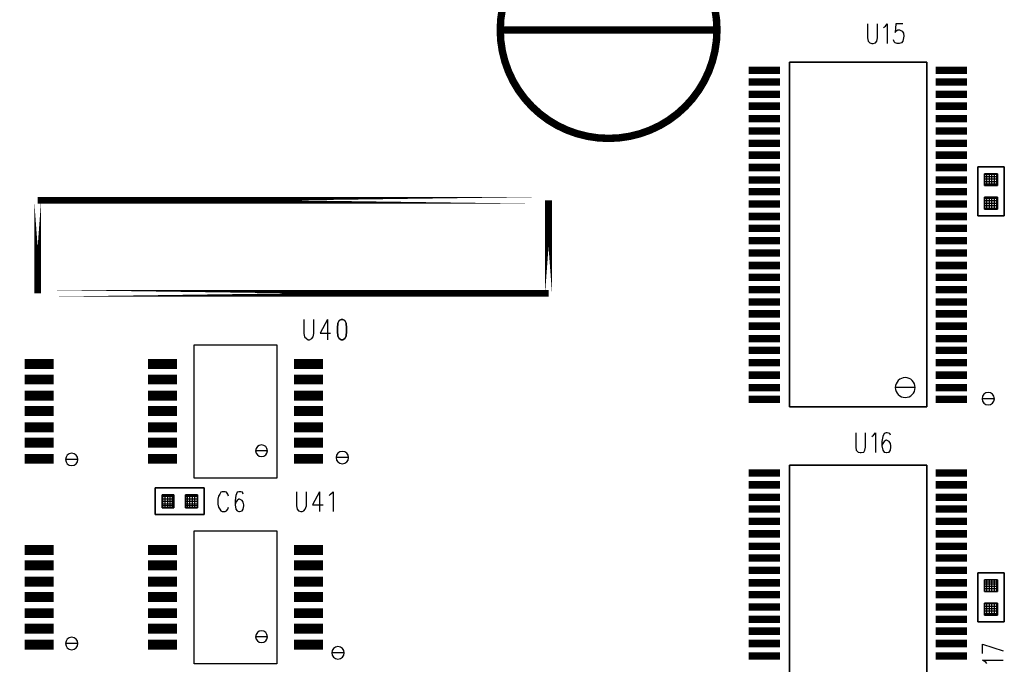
# Model space of a CAD drawing. Extents: x 12 to 27.9, y 10.8 to 21.2.
# Tile 21 of 32: x 19.6 to 21.2, y 16 to 17. Entities that reach past the tile are written whole.
import ezdxf

# ---------------------------------------------------------------- set-up
doc = ezdxf.new("R2010")
doc.units = 0
doc.layers.add('ASSYDWGBOT_pho', color=1, linetype='CONTINUOUS')

msp = doc.modelspace()

# ---------------------------------------------------------------- linework, layer by layer
at = {"layer": 'ASSYDWGBOT_pho', "const_width": 0.012}
for points in [[(20.775, 17.023, 1), (20.425, 17.023, 1)], [(20.425, 17.023, 1), (20.775, 17.023)]]:
    msp.add_lwpolyline(points, format="xyb", close=True, dxfattribs=at)
at = {"layer": 'ASSYDWGBOT_pho'}
for points in [[(21.018, 17.033), (21.018, 17.01)], [(21.034, 17.01), (21.034, 17.033)], [(21.044, 17.027), (21.047, 17.029)], [(21.047, 17.029), (21.05, 17.033)], [(21.05, 17.033), (21.05, 17.001)], [(21.064, 17.033), (21.063, 17.019)], [(21.075, 17.033), (21.064, 17.033)], [(21.063, 17.019), (21.064, 17.021)], [(21.064, 17.021), (21.067, 17.023)], [(21.067, 17.023), (21.07, 17.023)], [(21.07, 17.023), (21.074, 17.021)], [(21.074, 17.021), (21.076, 17.018)], [(21.076, 17.018), (21.077, 17.013)], [(21.077, 17.013), (21.076, 17.01)], [(21.018, 17.01), (21.019, 17.005)], [(21.019, 17.005), (21.022, 17.002)], [(21.022, 17.002), (21.025, 17.001)], [(21.025, 17.001), (21.027, 17.001)], [(21.027, 17.001), (21.031, 17.002)], [(21.031, 17.002), (21.033, 17.005)], [(21.033, 17.005), (21.034, 17.01)], [(21.061, 17.004), (21.06, 17.007)], [(21.063, 17.002), (21.061, 17.004)], [(21.066, 17.001), (21.063, 17.002)], [(21.069, 17.001), (21.066, 17.001)], [(21.073, 17.002), (21.069, 17.001)], [(21.075, 17.005), (21.073, 17.002)], [(21.076, 17.01), (21.075, 17.005)], [(21.207, 16.772), (21.207, 16.791)], [(21.207, 16.772), (21.207, 16.791)], [(21.211, 16.772), (21.211, 16.791)], [(21.211, 16.772), (21.211, 16.791)], [(21.215, 16.772), (21.215, 16.791)], [(21.215, 16.772), (21.215, 16.791)], [(21.219, 16.772), (21.219, 16.791)], [(21.219, 16.772), (21.219, 16.791)], [(21.223, 16.772), (21.223, 16.791)], [(21.223, 16.772), (21.223, 16.791)], [(21.227, 16.772), (21.227, 16.791)], [(21.227, 16.772), (21.227, 16.791)], [(21.228, 16.79), (21.207, 16.79)], [(21.228, 16.79), (21.207, 16.79)], [(21.228, 16.786), (21.207, 16.786)], [(21.228, 16.786), (21.207, 16.786)], [(21.228, 16.782), (21.207, 16.782)], [(21.228, 16.782), (21.207, 16.782)], [(21.228, 16.778), (21.207, 16.778)], [(21.228, 16.778), (21.207, 16.778)], [(21.228, 16.774), (21.207, 16.774)], [(21.228, 16.774), (21.207, 16.774)], [(21.207, 16.734), (21.207, 16.753)], [(21.207, 16.734), (21.207, 16.753)], [(21.228, 16.751), (21.207, 16.751)], [(21.228, 16.751), (21.207, 16.751)], [(21.228, 16.747), (21.207, 16.747)], [(21.228, 16.747), (21.207, 16.747)], [(21.228, 16.743), (21.207, 16.743)], [(21.228, 16.743), (21.207, 16.743)], [(21.211, 16.734), (21.211, 16.753)], [(21.211, 16.734), (21.211, 16.753)], [(21.215, 16.734), (21.215, 16.753)], [(21.215, 16.734), (21.215, 16.753)], [(21.219, 16.734), (21.219, 16.753)], [(21.219, 16.734), (21.219, 16.753)], [(21.223, 16.734), (21.223, 16.753)], [(21.223, 16.734), (21.223, 16.753)], [(21.227, 16.734), (21.227, 16.753)], [(21.227, 16.734), (21.227, 16.753)], [(21.228, 16.739), (21.207, 16.739)], [(21.228, 16.739), (21.207, 16.739)], [(21.228, 16.735), (21.207, 16.735)], [(21.228, 16.735), (21.207, 16.735)], [(20.108, 16.556), (20.108, 16.533)], [(20.124, 16.533), (20.124, 16.556)], [(20.146, 16.556), (20.134, 16.534)], [(20.146, 16.556), (20.146, 16.523)], [(20.108, 16.533), (20.109, 16.528)], [(20.109, 16.528), (20.112, 16.525)], [(20.112, 16.525), (20.115, 16.523)], [(20.115, 16.523), (20.117, 16.523)], [(20.117, 16.523), (20.121, 16.525)], [(20.121, 16.525), (20.123, 16.528)], [(20.123, 16.528), (20.124, 16.533)], [(20.134, 16.534), (20.151, 16.534)], [(19.931, 16.3), (19.931, 16.515)], [(19.931, 16.515), (20.064, 16.515)], [(20.064, 16.515), (20.064, 16.3)], [(20.999, 16.373), (20.999, 16.35)], [(21.015, 16.35), (21.015, 16.373)], [(21.025, 16.367), (21.028, 16.369)], [(21.028, 16.369), (21.031, 16.373)], [(21.031, 16.373), (21.031, 16.341)], [(21.043, 16.367), (21.041, 16.359)], [(21.045, 16.372), (21.043, 16.367)], [(21.048, 16.373), (21.045, 16.372)], [(21.05, 16.373), (21.048, 16.373)], [(21.054, 16.372), (21.05, 16.373)], [(21.055, 16.369), (21.054, 16.372)], [(20.999, 16.35), (21, 16.345)], [(21.014, 16.345), (21.015, 16.35)], [(21.041, 16.359), (21.041, 16.352)], [(21.043, 16.356), (21.041, 16.352)], [(21.041, 16.352), (21.043, 16.345)], [(21.045, 16.359), (21.043, 16.356)], [(21.048, 16.361), (21.045, 16.359)], [(21.049, 16.361), (21.048, 16.361)], [(21.053, 16.359), (21.049, 16.361)], [(21.055, 16.356), (21.053, 16.359)], [(21.056, 16.352), (21.055, 16.356)], [(21.055, 16.345), (21.056, 16.35)], [(21.056, 16.35), (21.056, 16.352)], [(21, 16.345), (21.003, 16.342)], [(21.003, 16.342), (21.006, 16.341)], [(21.006, 16.341), (21.008, 16.341)], [(21.008, 16.341), (21.012, 16.342)], [(21.012, 16.342), (21.014, 16.345)], [(21.043, 16.345), (21.045, 16.342)], [(21.045, 16.342), (21.048, 16.341)], [(21.048, 16.341), (21.049, 16.341)], [(21.049, 16.341), (21.053, 16.342)], [(21.053, 16.342), (21.055, 16.345)], [(20.064, 16.3), (19.931, 16.3)], [(19.898, 16.27), (19.879, 16.27)], [(19.898, 16.27), (19.879, 16.27)], [(19.898, 16.266), (19.879, 16.266)], [(19.898, 16.266), (19.879, 16.266)], [(19.88, 16.252), (19.88, 16.273)], [(19.88, 16.252), (19.88, 16.273)], [(19.884, 16.252), (19.884, 16.273)], [(19.884, 16.252), (19.884, 16.273)], [(19.888, 16.252), (19.888, 16.273)], [(19.888, 16.252), (19.888, 16.273)], [(19.892, 16.252), (19.892, 16.273)], [(19.892, 16.252), (19.892, 16.273)], [(19.896, 16.252), (19.896, 16.273)], [(19.896, 16.252), (19.896, 16.273)], [(19.936, 16.27), (19.917, 16.27)], [(19.936, 16.27), (19.917, 16.27)], [(19.936, 16.266), (19.917, 16.266)], [(19.936, 16.266), (19.917, 16.266)], [(19.92, 16.252), (19.92, 16.273)], [(19.92, 16.252), (19.92, 16.273)], [(19.924, 16.252), (19.924, 16.273)], [(19.924, 16.252), (19.924, 16.273)], [(19.928, 16.252), (19.928, 16.273)], [(19.928, 16.252), (19.928, 16.273)], [(19.932, 16.252), (19.932, 16.273)], [(19.932, 16.252), (19.932, 16.273)], [(19.936, 16.252), (19.936, 16.273)], [(19.936, 16.252), (19.936, 16.273)], [(19.97, 16.271), (19.969, 16.266)], [(19.969, 16.266), (19.969, 16.258)], [(19.972, 16.274), (19.97, 16.271)], [(19.974, 16.277), (19.972, 16.274)], [(19.976, 16.278), (19.974, 16.277)], [(19.981, 16.278), (19.976, 16.278)], [(19.983, 16.277), (19.981, 16.278)], [(19.985, 16.274), (19.983, 16.277)], [(19.986, 16.271), (19.985, 16.274)], [(19.998, 16.272), (19.997, 16.264)], [(20, 16.277), (19.998, 16.272)], [(20.003, 16.278), (20, 16.277)], [(20.003, 16.266), (20, 16.264)], [(20.006, 16.278), (20.003, 16.278)], [(20.004, 16.266), (20.003, 16.266)], [(20.008, 16.264), (20.004, 16.266)], [(20.009, 16.277), (20.006, 16.278)], [(20.01, 16.274), (20.009, 16.277)], [(20.096, 16.278), (20.096, 16.255)], [(20.112, 16.255), (20.112, 16.278)], [(20.133, 16.278), (20.122, 16.257)], [(20.133, 16.278), (20.133, 16.246)], [(20.149, 16.272), (20.151, 16.274)], [(20.151, 16.274), (20.155, 16.278)], [(20.155, 16.278), (20.155, 16.246)], [(19.898, 16.262), (19.879, 16.262)], [(19.898, 16.262), (19.879, 16.262)], [(19.898, 16.258), (19.879, 16.258)], [(19.898, 16.258), (19.879, 16.258)], [(19.898, 16.255), (19.879, 16.255)], [(19.898, 16.255), (19.879, 16.255)], [(19.936, 16.262), (19.917, 16.262)], [(19.936, 16.262), (19.917, 16.262)], [(19.936, 16.258), (19.917, 16.258)], [(19.936, 16.258), (19.917, 16.258)], [(19.936, 16.255), (19.917, 16.255)], [(19.936, 16.255), (19.917, 16.255)], [(19.969, 16.258), (19.97, 16.253)], [(19.97, 16.253), (19.972, 16.25)], [(19.972, 16.25), (19.974, 16.247)], [(19.983, 16.247), (19.985, 16.25)], [(19.985, 16.25), (19.986, 16.253)], [(19.997, 16.264), (19.997, 16.257)], [(19.998, 16.261), (19.997, 16.257)], [(19.997, 16.257), (19.998, 16.25)], [(20, 16.264), (19.998, 16.261)], [(19.998, 16.25), (20, 16.247)], [(20.01, 16.261), (20.008, 16.264)], [(20.008, 16.247), (20.01, 16.25)], [(20.011, 16.257), (20.01, 16.261)], [(20.01, 16.25), (20.011, 16.255)], [(20.011, 16.255), (20.011, 16.257)], [(20.096, 16.255), (20.097, 16.25)], [(20.097, 16.25), (20.099, 16.247)], [(20.108, 16.247), (20.11, 16.25)], [(20.11, 16.25), (20.112, 16.255)], [(20.122, 16.257), (20.139, 16.257)], [(19.974, 16.247), (19.976, 16.246)], [(19.976, 16.246), (19.981, 16.246)], [(19.981, 16.246), (19.983, 16.247)], [(20, 16.247), (20.003, 16.246)], [(20.003, 16.246), (20.004, 16.246)], [(20.004, 16.246), (20.008, 16.247)], [(20.099, 16.247), (20.103, 16.246)], [(20.103, 16.246), (20.105, 16.246)], [(20.105, 16.246), (20.108, 16.247)], [(19.931, 16), (19.931, 16.215)], [(19.931, 16.215), (20.064, 16.215)], [(20.064, 16.215), (20.064, 16)], [(21.207, 16.117), (21.207, 16.136)], [(21.207, 16.117), (21.207, 16.136)], [(21.228, 16.132), (21.207, 16.132)], [(21.228, 16.132), (21.207, 16.132)], [(21.228, 16.129), (21.207, 16.129)], [(21.228, 16.129), (21.207, 16.129)], [(21.228, 16.125), (21.207, 16.125)], [(21.228, 16.125), (21.207, 16.125)], [(21.211, 16.117), (21.211, 16.136)], [(21.211, 16.117), (21.211, 16.136)], [(21.215, 16.117), (21.215, 16.136)], [(21.215, 16.117), (21.215, 16.136)], [(21.219, 16.117), (21.219, 16.136)], [(21.219, 16.117), (21.219, 16.136)], [(21.223, 16.117), (21.223, 16.136)], [(21.223, 16.117), (21.223, 16.136)], [(21.227, 16.117), (21.227, 16.136)], [(21.227, 16.117), (21.227, 16.136)], [(21.228, 16.121), (21.207, 16.121)], [(21.228, 16.121), (21.207, 16.121)], [(21.207, 16.079), (21.207, 16.098)], [(21.207, 16.079), (21.207, 16.098)], [(21.228, 16.097), (21.207, 16.097)], [(21.228, 16.097), (21.207, 16.097)], [(21.228, 16.093), (21.207, 16.093)], [(21.228, 16.093), (21.207, 16.093)], [(21.211, 16.079), (21.211, 16.098)], [(21.211, 16.079), (21.211, 16.098)], [(21.215, 16.079), (21.215, 16.098)], [(21.215, 16.079), (21.215, 16.098)], [(21.219, 16.079), (21.219, 16.098)], [(21.219, 16.079), (21.219, 16.098)], [(21.223, 16.079), (21.223, 16.098)], [(21.223, 16.079), (21.223, 16.098)], [(21.227, 16.079), (21.227, 16.098)], [(21.227, 16.079), (21.227, 16.098)], [(21.228, 16.089), (21.207, 16.089)], [(21.228, 16.089), (21.207, 16.089)], [(21.228, 16.085), (21.207, 16.085)], [(21.228, 16.085), (21.207, 16.085)], [(21.228, 16.081), (21.207, 16.081)], [(21.228, 16.081), (21.207, 16.081)], [(21.204, 16.032), (21.237, 16.021)], [(21.204, 16.017), (21.204, 16.032)], [(20.064, 16), (19.931, 16)], [(21.209, 16.003), (21.204, 16.006)], [(21.204, 16.006), (21.237, 16.006)], [(21.211, 16.001), (21.209, 16.003)]]:
    msp.add_lwpolyline(points, dxfattribs=at)
for points in [[(20.892, 16.415), (20.892, 16.971)], [(20.892, 16.971), (21.114, 16.971)], [(21.114, 16.971), (21.114, 16.415)], [(21.196, 16.723), (21.196, 16.802)], [(21.196, 16.802), (21.239, 16.802)], [(21.228, 16.791), (21.207, 16.791)], [(21.207, 16.791), (21.207, 16.772)], [(21.228, 16.791), (21.207, 16.791)], [(21.207, 16.791), (21.207, 16.772)], [(21.228, 16.772), (21.228, 16.791)], [(21.228, 16.772), (21.228, 16.791)], [(21.239, 16.802), (21.239, 16.723)], [(21.207, 16.772), (21.228, 16.772)], [(21.207, 16.772), (21.228, 16.772)], [(21.228, 16.753), (21.207, 16.753)], [(21.207, 16.753), (21.207, 16.734)], [(21.228, 16.753), (21.207, 16.753)], [(21.207, 16.753), (21.207, 16.734)], [(21.228, 16.734), (21.228, 16.753)], [(21.228, 16.734), (21.228, 16.753)], [(21.207, 16.734), (21.228, 16.734)], [(21.207, 16.734), (21.228, 16.734)], [(21.239, 16.723), (21.196, 16.723)], [(20.165, 16.554), (20.163, 16.55)], [(20.168, 16.556), (20.165, 16.554)], [(20.171, 16.556), (20.168, 16.556)], [(20.174, 16.554), (20.171, 16.556)], [(20.176, 16.55), (20.174, 16.554)], [(20.163, 16.55), (20.162, 16.542)], [(20.162, 16.542), (20.162, 16.537)], [(20.162, 16.537), (20.163, 16.529)], [(20.177, 16.542), (20.176, 16.55)], [(20.176, 16.529), (20.177, 16.537)], [(20.177, 16.537), (20.177, 16.542)], [(20.163, 16.529), (20.165, 16.525)], [(20.165, 16.525), (20.168, 16.523)], [(20.168, 16.523), (20.171, 16.523)], [(20.171, 16.523), (20.174, 16.525)], [(20.174, 16.525), (20.176, 16.529)], [(21.114, 16.415), (20.892, 16.415)], [(20.892, 15.765), (20.892, 16.321)], [(20.892, 16.321), (21.114, 16.321)], [(21.114, 16.321), (21.114, 15.765)], [(19.868, 16.284), (19.947, 16.284)], [(19.868, 16.241), (19.868, 16.284)], [(19.947, 16.284), (19.947, 16.241)], [(19.898, 16.273), (19.879, 16.273)], [(19.879, 16.273), (19.879, 16.252)], [(19.898, 16.273), (19.879, 16.273)], [(19.879, 16.273), (19.879, 16.252)], [(19.898, 16.252), (19.898, 16.273)], [(19.898, 16.252), (19.898, 16.273)], [(19.936, 16.273), (19.917, 16.273)], [(19.917, 16.273), (19.917, 16.252)], [(19.936, 16.273), (19.917, 16.273)], [(19.917, 16.273), (19.917, 16.252)], [(19.936, 16.252), (19.936, 16.273)], [(19.936, 16.252), (19.936, 16.273)], [(19.879, 16.252), (19.898, 16.252)], [(19.879, 16.252), (19.898, 16.252)], [(19.917, 16.252), (19.936, 16.252)], [(19.917, 16.252), (19.936, 16.252)], [(19.947, 16.241), (19.868, 16.241)], [(21.196, 16.068), (21.196, 16.147)], [(21.196, 16.147), (21.239, 16.147)], [(21.239, 16.147), (21.239, 16.068)], [(21.228, 16.136), (21.207, 16.136)], [(21.207, 16.136), (21.207, 16.117)], [(21.228, 16.136), (21.207, 16.136)], [(21.207, 16.136), (21.207, 16.117)], [(21.228, 16.117), (21.228, 16.136)], [(21.228, 16.117), (21.228, 16.136)], [(21.207, 16.117), (21.228, 16.117)], [(21.207, 16.117), (21.228, 16.117)], [(21.228, 16.098), (21.207, 16.098)], [(21.207, 16.098), (21.207, 16.079)], [(21.228, 16.098), (21.207, 16.098)], [(21.207, 16.098), (21.207, 16.079)], [(21.228, 16.079), (21.228, 16.098)], [(21.228, 16.079), (21.228, 16.098)], [(21.207, 16.079), (21.228, 16.079)], [(21.207, 16.079), (21.228, 16.079)], [(21.239, 16.068), (21.196, 16.068)]]:
    msp.add_lwpolyline(points, close=True, dxfattribs=at)
for points, const_width in [([(20.826, 16.958), (20.877, 16.958)], 0.012), ([(20.83, 16.958), (20.873, 16.958)], 0.012), ([(21.128, 16.958), (21.179, 16.958)], 0.012), ([(21.132, 16.958), (21.175, 16.958)], 0.012), ([(20.826, 16.939), (20.877, 16.939)], 0.012), ([(20.83, 16.939), (20.873, 16.939)], 0.012), ([(21.128, 16.939), (21.179, 16.939)], 0.012), ([(21.132, 16.939), (21.175, 16.939)], 0.012), ([(20.826, 16.919), (20.877, 16.919)], 0.012), ([(20.83, 16.919), (20.873, 16.919)], 0.012), ([(21.128, 16.919), (21.179, 16.919)], 0.012), ([(21.132, 16.919), (21.175, 16.919)], 0.012), ([(20.826, 16.9), (20.877, 16.9)], 0.012), ([(20.83, 16.9), (20.873, 16.9)], 0.012), ([(21.128, 16.9), (21.179, 16.9)], 0.012), ([(21.132, 16.9), (21.175, 16.9)], 0.012), ([(20.826, 16.88), (20.877, 16.88)], 0.012), ([(20.83, 16.88), (20.873, 16.88)], 0.012), ([(21.128, 16.88), (21.179, 16.88)], 0.012), ([(21.132, 16.88), (21.175, 16.88)], 0.012), ([(20.826, 16.86), (20.877, 16.86)], 0.012), ([(20.83, 16.86), (20.873, 16.86)], 0.012), ([(21.128, 16.86), (21.179, 16.86)], 0.012), ([(21.132, 16.86), (21.175, 16.86)], 0.012), ([(20.826, 16.84), (20.877, 16.84)], 0.012), ([(20.83, 16.84), (20.873, 16.84)], 0.012), ([(21.128, 16.84), (21.179, 16.84)], 0.012), ([(21.132, 16.84), (21.175, 16.84)], 0.012), ([(20.826, 16.821), (20.877, 16.821)], 0.012), ([(20.83, 16.821), (20.873, 16.821)], 0.012), ([(21.128, 16.821), (21.179, 16.821)], 0.012), ([(21.132, 16.821), (21.175, 16.821)], 0.012), ([(20.826, 16.801), (20.877, 16.801)], 0.012), ([(20.83, 16.801), (20.873, 16.801)], 0.012), ([(21.128, 16.801), (21.179, 16.801)], 0.012), ([(21.132, 16.801), (21.175, 16.801)], 0.012), ([(20.826, 16.781), (20.877, 16.781)], 0.012), ([(20.83, 16.781), (20.873, 16.781)], 0.012), ([(21.128, 16.781), (21.179, 16.781)], 0.012), ([(21.132, 16.781), (21.175, 16.781)], 0.012), ([(20.826, 16.762), (20.877, 16.762)], 0.012), ([(20.83, 16.762), (20.873, 16.762)], 0.012), ([(21.128, 16.762), (21.179, 16.762)], 0.012), ([(21.132, 16.762), (21.175, 16.762)], 0.012), ([(20.826, 16.742), (20.877, 16.742)], 0.012), ([(20.83, 16.742), (20.873, 16.742)], 0.012), ([(21.128, 16.742), (21.179, 16.742)], 0.012), ([(21.132, 16.742), (21.175, 16.742)], 0.012), ([(20.826, 16.722), (20.877, 16.722)], 0.012), ([(20.83, 16.722), (20.873, 16.722)], 0.012), ([(21.128, 16.722), (21.179, 16.722)], 0.012), ([(21.132, 16.722), (21.175, 16.722)], 0.012), ([(20.826, 16.703), (20.877, 16.703)], 0.012), ([(20.83, 16.703), (20.873, 16.703)], 0.012), ([(21.128, 16.703), (21.179, 16.703)], 0.012), ([(21.132, 16.703), (21.175, 16.703)], 0.012), ([(20.826, 16.683), (20.877, 16.683)], 0.012), ([(20.83, 16.683), (20.873, 16.683)], 0.012), ([(21.128, 16.683), (21.179, 16.683)], 0.012), ([(21.132, 16.683), (21.175, 16.683)], 0.012), ([(20.826, 16.663), (20.877, 16.663)], 0.012), ([(20.83, 16.663), (20.873, 16.663)], 0.012), ([(21.128, 16.663), (21.179, 16.663)], 0.012), ([(21.132, 16.663), (21.175, 16.663)], 0.012), ([(20.826, 16.643), (20.877, 16.643)], 0.012), ([(20.83, 16.643), (20.873, 16.643)], 0.012), ([(21.128, 16.643), (21.179, 16.643)], 0.012), ([(21.132, 16.643), (21.175, 16.643)], 0.012), ([(20.826, 16.624), (20.877, 16.624)], 0.012), ([(20.83, 16.624), (20.873, 16.624)], 0.012), ([(21.128, 16.624), (21.179, 16.624)], 0.012), ([(21.132, 16.624), (21.175, 16.624)], 0.012), ([(20.826, 16.604), (20.877, 16.604)], 0.012), ([(20.83, 16.604), (20.873, 16.604)], 0.012), ([(21.128, 16.604), (21.179, 16.604)], 0.012), ([(21.132, 16.604), (21.175, 16.604)], 0.012), ([(20.826, 16.584), (20.877, 16.584)], 0.012), ([(20.83, 16.584), (20.873, 16.584)], 0.012), ([(21.128, 16.584), (21.179, 16.584)], 0.012), ([(21.132, 16.584), (21.175, 16.584)], 0.012), ([(20.826, 16.565), (20.877, 16.565)], 0.012), ([(20.83, 16.565), (20.873, 16.565)], 0.012), ([(21.128, 16.565), (21.179, 16.565)], 0.012), ([(21.132, 16.565), (21.175, 16.565)], 0.012), ([(20.826, 16.545), (20.877, 16.545)], 0.012), ([(20.83, 16.545), (20.873, 16.545)], 0.012), ([(21.128, 16.545), (21.179, 16.545)], 0.012), ([(21.132, 16.545), (21.175, 16.545)], 0.012), ([(20.826, 16.525), (20.877, 16.525)], 0.012), ([(20.83, 16.525), (20.873, 16.525)], 0.012), ([(21.128, 16.525), (21.179, 16.525)], 0.012), ([(21.132, 16.525), (21.175, 16.525)], 0.012), ([(20.826, 16.506), (20.877, 16.506)], 0.012), ([(20.83, 16.506), (20.873, 16.506)], 0.012), ([(21.128, 16.506), (21.179, 16.506)], 0.012), ([(21.132, 16.506), (21.175, 16.506)], 0.012), ([(19.657, 16.484), (19.704, 16.484)], 0.016), ([(19.856, 16.484), (19.903, 16.484)], 0.016), ([(20.092, 16.484), (20.139, 16.484)], 0.016), ([(20.826, 16.486), (20.877, 16.486)], 0.012), ([(20.83, 16.486), (20.873, 16.486)], 0.012), ([(21.128, 16.486), (21.179, 16.486)], 0.012), ([(21.132, 16.486), (21.175, 16.486)], 0.012), ([(19.657, 16.459), (19.704, 16.459)], 0.016), ([(19.856, 16.459), (19.903, 16.459)], 0.016), ([(20.092, 16.459), (20.139, 16.459)], 0.016), ([(20.826, 16.466), (20.877, 16.466)], 0.012), ([(20.83, 16.466), (20.873, 16.466)], 0.012), ([(21.128, 16.466), (21.179, 16.466)], 0.012), ([(21.132, 16.466), (21.175, 16.466)], 0.012), ([(19.657, 16.433), (19.704, 16.433)], 0.016), ([(19.856, 16.433), (19.903, 16.433)], 0.016), ([(20.092, 16.433), (20.139, 16.433)], 0.016), ([(20.826, 16.446), (20.877, 16.446)], 0.012), ([(20.83, 16.446), (20.873, 16.446)], 0.012), ([(21.128, 16.446), (21.179, 16.446)], 0.012), ([(21.132, 16.446), (21.175, 16.446)], 0.012), ([(20.826, 16.427), (20.877, 16.427)], 0.012), ([(20.83, 16.427), (20.873, 16.427)], 0.012), ([(21.128, 16.427), (21.179, 16.427)], 0.012), ([(21.132, 16.427), (21.175, 16.427)], 0.012), ([(19.657, 16.408), (19.704, 16.408)], 0.016), ([(19.856, 16.408), (19.903, 16.408)], 0.016), ([(20.092, 16.408), (20.139, 16.408)], 0.016), ([(19.657, 16.382), (19.704, 16.382)], 0.016), ([(19.856, 16.382), (19.903, 16.382)], 0.016), ([(20.092, 16.382), (20.139, 16.382)], 0.016), ([(19.657, 16.357), (19.704, 16.357)], 0.016), ([(19.856, 16.357), (19.903, 16.357)], 0.016), ([(20.092, 16.357), (20.139, 16.357)], 0.016), ([(19.657, 16.331), (19.704, 16.331)], 0.016), ([(19.856, 16.331), (19.903, 16.331)], 0.016), ([(20.092, 16.331), (20.139, 16.331)], 0.016), ([(20.826, 16.308), (20.877, 16.308)], 0.012), ([(20.83, 16.308), (20.873, 16.308)], 0.012), ([(21.128, 16.308), (21.179, 16.308)], 0.012), ([(21.132, 16.308), (21.175, 16.308)], 0.012), ([(20.826, 16.289), (20.877, 16.289)], 0.012), ([(20.83, 16.289), (20.873, 16.289)], 0.012), ([(21.128, 16.289), (21.179, 16.289)], 0.012), ([(21.132, 16.289), (21.175, 16.289)], 0.012), ([(20.826, 16.269), (20.877, 16.269)], 0.012), ([(20.83, 16.269), (20.873, 16.269)], 0.012), ([(21.128, 16.269), (21.179, 16.269)], 0.012), ([(21.132, 16.269), (21.175, 16.269)], 0.012), ([(20.826, 16.25), (20.877, 16.25)], 0.012), ([(20.83, 16.25), (20.873, 16.25)], 0.012), ([(21.128, 16.25), (21.179, 16.25)], 0.012), ([(21.132, 16.25), (21.175, 16.25)], 0.012), ([(20.826, 16.23), (20.877, 16.23)], 0.012), ([(20.83, 16.23), (20.873, 16.23)], 0.012), ([(21.128, 16.23), (21.179, 16.23)], 0.012), ([(21.132, 16.23), (21.175, 16.23)], 0.012), ([(20.826, 16.21), (20.877, 16.21)], 0.012), ([(20.83, 16.21), (20.873, 16.21)], 0.012), ([(21.128, 16.21), (21.179, 16.21)], 0.012), ([(21.132, 16.21), (21.175, 16.21)], 0.012), ([(19.657, 16.184), (19.704, 16.184)], 0.016), ([(19.856, 16.184), (19.903, 16.184)], 0.016), ([(20.092, 16.184), (20.139, 16.184)], 0.016), ([(20.826, 16.19), (20.877, 16.19)], 0.012), ([(20.83, 16.19), (20.873, 16.19)], 0.012), ([(21.128, 16.19), (21.179, 16.19)], 0.012), ([(21.132, 16.19), (21.175, 16.19)], 0.012), ([(20.826, 16.171), (20.877, 16.171)], 0.012), ([(20.83, 16.171), (20.873, 16.171)], 0.012), ([(21.128, 16.171), (21.179, 16.171)], 0.012), ([(21.132, 16.171), (21.175, 16.171)], 0.012), ([(19.657, 16.159), (19.704, 16.159)], 0.016), ([(19.856, 16.159), (19.903, 16.159)], 0.016), ([(20.092, 16.159), (20.139, 16.159)], 0.016), ([(20.826, 16.151), (20.877, 16.151)], 0.012), ([(20.83, 16.151), (20.873, 16.151)], 0.012), ([(21.128, 16.151), (21.179, 16.151)], 0.012), ([(21.132, 16.151), (21.175, 16.151)], 0.012), ([(19.657, 16.133), (19.704, 16.133)], 0.016), ([(19.856, 16.133), (19.903, 16.133)], 0.016), ([(20.092, 16.133), (20.139, 16.133)], 0.016), ([(20.826, 16.131), (20.877, 16.131)], 0.012), ([(20.83, 16.131), (20.873, 16.131)], 0.012), ([(21.128, 16.131), (21.179, 16.131)], 0.012), ([(21.132, 16.131), (21.175, 16.131)], 0.012), ([(19.657, 16.108), (19.704, 16.108)], 0.016), ([(19.856, 16.108), (19.903, 16.108)], 0.016), ([(20.092, 16.108), (20.139, 16.108)], 0.016), ([(20.826, 16.112), (20.877, 16.112)], 0.012), ([(20.83, 16.112), (20.873, 16.112)], 0.012), ([(21.128, 16.112), (21.179, 16.112)], 0.012), ([(21.132, 16.112), (21.175, 16.112)], 0.012), ([(20.826, 16.092), (20.877, 16.092)], 0.012), ([(20.83, 16.092), (20.873, 16.092)], 0.012), ([(21.128, 16.092), (21.179, 16.092)], 0.012), ([(21.132, 16.092), (21.175, 16.092)], 0.012), ([(19.657, 16.082), (19.704, 16.082)], 0.016), ([(19.856, 16.082), (19.903, 16.082)], 0.016), ([(20.092, 16.082), (20.139, 16.082)], 0.016), ([(20.826, 16.072), (20.877, 16.072)], 0.012), ([(20.83, 16.072), (20.873, 16.072)], 0.012), ([(21.128, 16.072), (21.179, 16.072)], 0.012), ([(21.132, 16.072), (21.175, 16.072)], 0.012), ([(19.657, 16.057), (19.704, 16.057)], 0.016), ([(19.856, 16.057), (19.903, 16.057)], 0.016), ([(20.092, 16.057), (20.139, 16.057)], 0.016), ([(20.826, 16.053), (20.877, 16.053)], 0.012), ([(20.83, 16.053), (20.873, 16.053)], 0.012), ([(21.128, 16.053), (21.179, 16.053)], 0.012), ([(21.132, 16.053), (21.175, 16.053)], 0.012), ([(19.657, 16.031), (19.704, 16.031)], 0.016), ([(19.856, 16.031), (19.903, 16.031)], 0.016), ([(20.092, 16.031), (20.139, 16.031)], 0.016), ([(20.826, 16.033), (20.877, 16.033)], 0.012), ([(20.83, 16.033), (20.873, 16.033)], 0.012), ([(21.128, 16.033), (21.179, 16.033)], 0.012), ([(21.132, 16.033), (21.175, 16.033)], 0.012), ([(20.826, 16.013), (20.877, 16.013)], 0.012), ([(20.83, 16.013), (20.873, 16.013)], 0.012), ([(21.128, 16.013), (21.179, 16.013)], 0.012), ([(21.132, 16.013), (21.175, 16.013)], 0.012)]:
    msp.add_lwpolyline(points, dxfattribs=dict(at, const_width=const_width))
at = {"layer": 'ASSYDWGBOT_pho', "const_width": 0.0111}
for points in [[(19.678, 16.748), (19.678, 16.598)], [(20.503, 16.748), (19.678, 16.748)], [(20.503, 16.598), (20.503, 16.748)], [(19.678, 16.598), (20.503, 16.598)]]:
    msp.add_lwpolyline(points, close=True, dxfattribs=at)
at = {"layer": 'ASSYDWGBOT_pho'}
for points in [[(21.095, 16.446, 1), (21.063, 16.446, 1)], [(21.063, 16.446, 1), (21.095, 16.446)], [(21.223, 16.428, 1), (21.203, 16.428, 1)], [(21.203, 16.428, 1), (21.223, 16.428)], [(20.049, 16.344, 1), (20.03, 16.344, 1)], [(19.743, 16.33, 1), (19.723, 16.33, 1)], [(19.723, 16.33, 1), (19.743, 16.33)], [(20.03, 16.344, 1), (20.049, 16.344)], [(20.18, 16.333, 1), (20.16, 16.333, 1)], [(20.16, 16.333, 1), (20.18, 16.333)], [(20.049, 16.044, 1), (20.03, 16.044, 1)], [(20.03, 16.044, 1), (20.049, 16.044)], [(19.743, 16.033, 1), (19.723, 16.033, 1)], [(19.723, 16.033, 1), (19.743, 16.033)], [(20.173, 16.018, 1), (20.153, 16.018, 1)], [(20.153, 16.018, 1), (20.173, 16.018)]]:
    msp.add_lwpolyline(points, format="xyb", close=True, dxfattribs=at)

doc.saveas('drawing.dxf')
